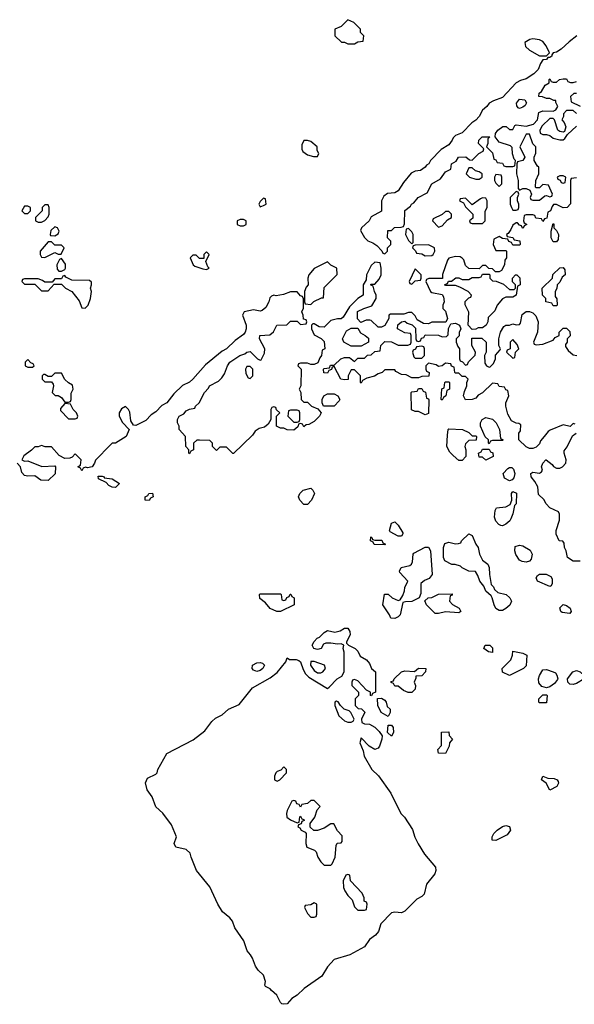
# Model space of a CAD drawing. Header units: inches. Extents: x 2601682 to 2755810, y 449311 to 584050.
# Tile 239 of 256: x 2654981 to 2658276, y 497695 to 503546. Entities that reach past the tile are written whole.
import ezdxf

# ---------------------------------------------------------------- set-up
doc = ezdxf.new("R2010")
doc.units = ezdxf.units.IN
doc.header["$MEASUREMENT"] = 0
doc.layers.add('C6459', color=7, linetype='Continuous')
doc.layers.add('C6550', color=7, linetype='Continuous')

msp = doc.modelspace()

# ---------------------------------------------------------------- linework, layer by layer
at = {"layer": 'C6459', "color": 2, "elevation": 14}
msp.add_lwpolyline([(2657232, 500000), (2657230, 499998), (2657210, 499988.7), (2657186, 499990), (2657182, 500000)], dxfattribs=at)
at = {"layer": 'C6459', "color": 2}
for points, elevation in [([(2657072, 499528), (2657066, 499530), (2657066, 499550), (2657042, 499562), (2656990, 499618), (2656970, 499626), (2656958, 499622), (2656954, 499610), (2656954, 499590), (2656994, 499550), (2656994, 499530), (2656974, 499510), (2656974, 499470), (2656992.7, 499452.7), (2657011.6, 499451.6), (2657031.6, 499431.6), (2657012, 499390), (2657014, 499370), (2657030, 499362), (2657059.6, 499359.6), (2657090, 499342), (2657116.9, 499316.9), (2657134, 499290), (2657132, 499270), (2657118, 499230), (2657110, 499218), (2657090, 499208.7), (2657058, 499230), (2657010, 499278), (2657001, 499250), (2657020.7, 499200.7), (2657027.7, 499170), (2657074, 499090), (2657112.8, 499052.8), (2657186.8, 498950), (2657245.5, 498830), (2657267.1, 498807.1), (2657314.4, 498734.4), (2657328.7, 498688.7), (2657348.8, 498648.8), (2657386.7, 498586.7), (2657450.8, 498510), (2657453.4, 498490), (2657446.8, 498470), (2657398, 498410), (2657384.7, 498350), (2657370, 498335.3), (2657340.5, 498319.5), (2657270, 498249.3), (2657250, 498239.3), (2657210, 498242), (2657190, 498238), (2657126, 498174), (2657112.8, 498127.2), (2657094.4, 498105.6), (2657059.9, 498080.1), (2657030, 498037.2), (2656942, 497990), (2656850, 497962), (2656810, 497918), (2656776.7, 497863.3), (2656671.3, 497790), (2656630, 497748.7), (2656598, 497730), (2656570, 497699), (2656550, 497695.3), (2656538, 497698), (2656530, 497706), (2656508.7, 497750), (2656476.5, 497776.5), (2656470, 497788), (2656442, 497802), (2656438, 497810), (2656442, 497830), (2656430, 497868), (2656398, 497898), (2656381.2, 497921.2), (2656364, 497970), (2656353.2, 497990), (2656332.3, 498012.3), (2656311.9, 498071.9), (2656259.3, 498150), (2656245.2, 498190), (2656229, 498210), (2656185.8, 498245.8), (2656158, 498290), (2656110, 498394), (2656032.3, 498490), (2655999.3, 498570), (2655993.8, 498593.8), (2655970, 498616), (2655908.7, 498630), (2655899, 498650), (2655913.2, 498690), (2655882, 498762), (2655832, 498832), (2655789.6, 498869.6), (2655767.5, 498927.5), (2655738, 498970), (2655729.3, 499010.7), (2655741.2, 499038.8), (2655790, 499062), (2655798, 499070), (2655802, 499090), (2655855.1, 499184.9), (2656012.3, 499267.7), (2656080.2, 499319.8), (2656123.5, 499376.5), (2656145.1, 499394.9), (2656184.5, 499415.5), (2656222, 499450), (2656284.1, 499475.9), (2656365.1, 499574.9), (2656470, 499634.8), (2656510, 499666), (2656561.2, 499730), (2656570, 499754), (2656584.9, 499744.9), (2656623.8, 499743.8), (2656639, 499739), (2656650, 499730.8), (2656665.5, 499685.5), (2656679.6, 499659.6), (2656699, 499639), (2656810, 499572), (2656820.4, 499579.6), (2656868, 499630), (2656895.3, 499644.7), (2656908.7, 499671.3), (2656908.4, 499788.4), (2656902, 499810), (2656906, 499830), (2656890, 499838), (2656870, 499835.3), (2656830, 499842), (2656799.6, 499840.4), (2656785.4, 499834.6), (2656772, 499810), (2656750, 499804), (2656728, 499810), (2656718, 499830), (2656730, 499852), (2656748, 499870), (2656763.1, 499876.9), (2656790, 499904.7), (2656810, 499916), (2656853.6, 499906.4), (2656884.7, 499915.3), (2656910, 499931.3), (2656930, 499931.3), (2656942, 499910), (2656944.7, 499890), (2656922, 499850), (2656922, 499842), (2656934, 499830), (2656974, 499810), (2656990, 499794), (2657004.7, 499764.7), (2657042, 499742), (2657059.8, 499719.8), (2657072, 499690), (2657094, 499670), (2657094, 499550), (2657078, 499542)], 14), ([(2657790, 499786), (2657766, 499790), (2657738, 499810), (2657746, 499830), (2657774, 499830), (2657790, 499814)], 14), ([(2657890, 499649), (2657850, 499668), (2657848, 499690), (2657898, 499742), (2657908.7, 499770), (2657910, 499794), (2657970, 499782), (2657994, 499770), (2657990, 499706), (2657974, 499690)], 14), ([(2656390, 499672.7), (2656370, 499681.2), (2656361.2, 499690), (2656364, 499710), (2656390, 499724), (2656410, 499726.8), (2656422.8, 499722.8), (2656436, 499710), (2656426, 499690), (2656410, 499679.3)], 14), ([(2656730, 499733.3), (2656710, 499732), (2656708.9, 499710), (2656730, 499679.3), (2656750, 499664.6), (2656770, 499664.2), (2656782.7, 499670), (2656797, 499690), (2656792.7, 499710)], 18), ([(2657310, 499548), (2657288.9, 499548.9), (2657260.4, 499560.4), (2657230, 499586), (2657210, 499586), (2657202, 499602), (2657187.3, 499607.3), (2657187.3, 499612.7), (2657202, 499618), (2657206, 499630), (2657250, 499671), (2657270, 499676), (2657327.3, 499672.7), (2657350, 499692), (2657394, 499690), (2657392, 499670), (2657370, 499648), (2657334, 499646), (2657334, 499634), (2657324.7, 499610), (2657332, 499590), (2657331.1, 499568.9)], 14), ([(2658110, 499575.3), (2658084, 499584), (2658065.6, 499605.6), (2658064, 499630), (2658069, 499650), (2658090, 499682), (2658110, 499684.7), (2658151.1, 499671.1), (2658164.7, 499664.7), (2658171.6, 499651.6), (2658178, 499630), (2658175.3, 499624.7), (2658158, 499602), (2658130, 499582)], 14), ([(2658270, 499595.3), (2658250, 499598), (2658238, 499610), (2658235.3, 499630), (2658268, 499670), (2658290, 499678), (2658311.6, 499671.6), (2658334, 499650), (2658334, 499630), (2658290, 499602)], 14), ([(2658070, 499486), (2658066, 499490), (2658066, 499510), (2658090, 499534), (2658110, 499534), (2658114, 499530), (2658110, 499486)], 14), ([(2656863.6, 499496.4), (2656854, 499490), (2656854, 499470), (2656878, 499410), (2656910, 499380.7), (2656930, 499371), (2656950, 499371.3), (2656962, 499378), (2656968.7, 499390), (2656948, 499430), (2656939, 499439), (2656909, 499449), (2656886, 499470), (2656873.6, 499493.6)], 14), ([(2657170, 499406), (2657128.7, 499430), (2657108.7, 499470), (2657107.3, 499512.7), (2657130, 499514), (2657150, 499502), (2657158, 499490), (2657164.7, 499464.7), (2657182, 499450), (2657182, 499430)], 14), ([(2657190, 499288), (2657166, 499310), (2657170, 499354), (2657190, 499354), (2657199.6, 499339.6), (2657202, 499310)], 14), ([(2657510, 499186), (2657468.4, 499188.4), (2657466, 499210), (2657487.3, 499232.7), (2657487.3, 499312.7), (2657530, 499314), (2657532.7, 499292.7), (2657552, 499270), (2657534, 499250), (2657532, 499230)], 14), ([(2656550, 499106), (2656532.7, 499087.3), (2656510, 499078), (2656502, 499070), (2656494, 499050), (2656494, 499030), (2656510, 499022), (2656526, 499030), (2656566, 499070), (2656566, 499090)], 14), ([(2658130, 498968), (2658109, 499009), (2658082, 499030), (2658089.2, 499050.8), (2658119.6, 499039.6), (2658156.9, 499036.9), (2658174, 499030), (2658179.6, 499019.6), (2658182, 499010), (2658171.3, 498990)], 14), ([(2656730, 498906), (2656710, 498906), (2656691.6, 498888.4), (2656658, 498882), (2656650, 498866), (2656642, 498882), (2656627.3, 498887.3), (2656622, 498902), (2656610, 498906), (2656598, 498902), (2656570, 498846), (2656566, 498830), (2656567.7, 498807.7), (2656590, 498792), (2656630, 498774), (2656642, 498778), (2656646, 498810), (2656650, 498814), (2656658, 498798), (2656670, 498794), (2656672, 498788), (2656658, 498782), (2656652.7, 498767.3), (2656638, 498762), (2656634, 498750), (2656644.7, 498744.7), (2656654, 498730), (2656678, 498718), (2656682, 498710), (2656681, 498650), (2656686, 498630), (2656731.6, 498611.6), (2656742, 498602), (2656751.3, 498570), (2656770, 498542), (2656790, 498522), (2656830, 498522), (2656838, 498530), (2656855.3, 498570), (2656860.4, 498639.6), (2656867.3, 498652.7), (2656890, 498654), (2656896.4, 498663.6), (2656896.4, 498696.4), (2656870, 498726), (2656847.3, 498767.3), (2656830, 498768), (2656790, 498742), (2656750, 498728), (2656728.4, 498728.4), (2656707.3, 498747.3), (2656706, 498770), (2656733.6, 498806.4), (2656748.4, 498851.6), (2656766, 498870)], 14), ([(2657810, 498668.7), (2657788.7, 498670), (2657788.7, 498690), (2657798, 498710), (2657818, 498730), (2657850, 498751), (2657870, 498758), (2657890, 498752), (2657896, 498730), (2657876.9, 498703.1)], 14), ([(2656930, 498466), (2656918, 498462), (2656902, 498430), (2656904.7, 498390), (2656912, 498370), (2656930, 498342), (2656956, 498316), (2656970, 498274), (2656990, 498254), (2657030, 498254), (2657042, 498258), (2657046, 498290), (2657042, 498302), (2657028.4, 498308.4), (2657027.3, 498327.3), (2657016.4, 498356.4), (2656946, 498430), (2656942, 498462)], 14), ([(2656730, 498298), (2656710, 498286), (2656678, 498282), (2656674, 498270), (2656690, 498234), (2656710, 498214), (2656730, 498214), (2656742, 498218), (2656746, 498230), (2656746, 498290)], 14)]:
    msp.add_lwpolyline(points, close=True, dxfattribs=dict(at, elevation=elevation))
at = {"layer": 'C6550', "color": 2, "elevation": 14}
for points in [[(2656930, 503546), (2656890, 503506), (2656854, 503490), (2656854, 503450), (2656892.7, 503412.7), (2656911.6, 503411.6), (2656930, 503402), (2656970, 503402), (2656990, 503414), (2657022, 503418), (2657026, 503450), (2657006, 503470), (2657006, 503490), (2656966, 503530)], [(2658030, 503433.2), (2658010.9, 503429.1), (2657982, 503410), (2657986.4, 503386.4), (2658010, 503364.7), (2658070, 503331.3), (2658110, 503332), (2658128, 503350), (2658109.2, 503390), (2658090, 503416), (2658070, 503426)], [(2657950, 503018), (2657942, 503022), (2657934.6, 503034.6), (2657933.2, 503050), (2657950, 503073), (2657982, 503070), (2657991.6, 503051.6), (2657984.7, 503035.3), (2657970, 503026)], [(2658010, 502866), (2657990, 502866), (2657952, 502790), (2657982, 502730), (2657971.1, 502708.9), (2657938, 502702), (2657934, 502690), (2657932, 502630), (2657942, 502590), (2657942, 502542), (2657950, 502534), (2657970, 502542), (2657990, 502542), (2658012.7, 502532.7), (2658022, 502510), (2658014, 502490), (2658018, 502478), (2658030, 502474), (2658070, 502474), (2658100.4, 502499.6), (2658110, 502502), (2658130, 502494), (2658142, 502498), (2658146, 502510), (2658122, 502562), (2658090, 502566), (2658070, 502546), (2658050, 502546), (2658046, 502550), (2658048, 502590), (2658066, 502630), (2658066, 502670), (2658056.4, 502676.4), (2658038, 502710), (2658038, 502730), (2658047.3, 502752.7), (2658048, 502790), (2658029.1, 502809.1)], [(2656690, 502828.7), (2656670, 502828), (2656656.9, 502803.1), (2656656.9, 502776.9), (2656662.8, 502762.8), (2656690, 502742), (2656726, 502734), (2656750, 502734), (2656758, 502750), (2656748, 502768), (2656748, 502790), (2656710, 502822)], [(2657670, 502666), (2657650, 502666), (2657634, 502630), (2657654, 502610), (2657690, 502598), (2657710, 502598), (2657728, 502610), (2657728, 502630), (2657710, 502642), (2657688.4, 502648.4)], [(2657810, 502626), (2657802, 502610), (2657802, 502590), (2657810, 502574), (2657830, 502554), (2657846, 502570), (2657846, 502610), (2657842, 502622)], [(2658210, 502618), (2658190, 502618), (2658174, 502610), (2658178, 502598), (2658192.7, 502592.7), (2658198, 502578), (2658210, 502574), (2658222, 502578), (2658226, 502610)], [(2657930, 502526), (2657894, 502490), (2657894, 502450), (2657902, 502430), (2657910, 502414), (2657930, 502414), (2657942, 502418), (2657946, 502430), (2657946, 502450), (2657938, 502470), (2657938, 502490), (2657946, 502510), (2657942, 502522)], [(2656430, 502486), (2656410, 502466), (2656402, 502450), (2656410, 502434), (2656430, 502442), (2656446, 502450), (2656442, 502482)], [(2657730, 502488), (2657718, 502482), (2657670, 502446), (2657630, 502486), (2657598, 502482), (2657594, 502470), (2657618, 502458), (2657630, 502434), (2657674, 502390), (2657672.7, 502367.3), (2657654, 502350), (2657658, 502338), (2657670, 502334), (2657730, 502334), (2657746, 502350), (2657747.3, 502407.3), (2657758, 502430), (2657758, 502470), (2657750, 502486)], [(2655030, 502438), (2655010, 502438), (2654994, 502410), (2655010, 502394), (2655030, 502394), (2655046, 502410), (2655046, 502430)], [(2655150, 502446), (2655130, 502446), (2655114, 502430), (2655114, 502410), (2655074, 502370), (2655074, 502350), (2655090, 502342), (2655110, 502342), (2655130, 502352), (2655150, 502374), (2655155.3, 502390), (2655155.3, 502430)], [(2657530, 502406), (2657510, 502406), (2657491.6, 502388.4), (2657438, 502362), (2657434, 502350), (2657470, 502314), (2657490, 502322), (2657523.1, 502356.9), (2657546, 502370), (2657546, 502390)], [(2656310, 502358), (2656290, 502358), (2656274, 502350), (2656274, 502330), (2656290, 502322), (2656310, 502322), (2656326, 502330), (2656326, 502350)], [(2655190, 502315.3), (2655166.4, 502293.6), (2655162, 502270), (2655163.6, 502263.6), (2655190, 502262), (2655210, 502274), (2655215.3, 502290), (2655206, 502310)], [(2657290, 502306), (2657278, 502302), (2657274, 502270), (2657290, 502234), (2657310, 502214), (2657318, 502222), (2657318, 502270), (2657310, 502286)], [(2658150, 502226), (2658138, 502250), (2658138, 502290), (2658150, 502334), (2658154, 502330), (2658154, 502310), (2658170, 502294), (2658182, 502270), (2658179.6, 502240.4), (2658170, 502226)], [(2655170, 502226), (2655150, 502226), (2655102, 502170), (2655102, 502150), (2655110, 502134), (2655130, 502132), (2655150, 502142), (2655190, 502162), (2655210, 502152), (2655227.3, 502152.7), (2655246, 502190), (2655230, 502206), (2655190, 502206)], [(2656090, 502166), (2656074, 502150), (2656074, 502126), (2656050, 502126), (2656030, 502146), (2656010, 502146), (2655994, 502130), (2656012, 502090), (2656022, 502082), (2656070, 502064.7), (2656090, 502062), (2656106, 502070), (2656098, 502078), (2656086, 502110), (2656106, 502150)], [(2657410, 502208), (2657330, 502206), (2657318, 502202), (2657314, 502190), (2657332.7, 502172.7), (2657338, 502158), (2657370, 502154), (2657390, 502142), (2657430, 502144.7), (2657438, 502150), (2657448, 502170), (2657446, 502190)], [(2655230, 502126), (2655218, 502122), (2655202, 502090), (2655203.6, 502063.6), (2655212.7, 502052.7), (2655230, 502052), (2655250, 502062), (2655254, 502070), (2655252.9, 502092.9)], [(2656810, 502108), (2656730, 502068), (2656698, 502030), (2656692, 502010), (2656694, 501970), (2656683.6, 501956.4), (2656674, 501930), (2656674, 501870), (2656678, 501858), (2656710, 501854), (2656728.4, 501871.6), (2656774, 501894), (2656786, 501894), (2656790, 501954), (2656867.3, 502032.7), (2656866, 502070), (2656830, 502088)], [(2657330, 502066), (2657294, 501990), (2657298, 501978), (2657310, 501974), (2657330, 501994), (2657362, 501998), (2657366, 502010), (2657366, 502030)], [(2658150, 501846), (2658142, 501862), (2658106, 501870), (2658106, 501890), (2658088, 501910), (2658086, 501950), (2658146, 502010), (2658148.9, 502031.1), (2658190, 502072), (2658210, 502074), (2658219.6, 502059.6), (2658222, 502030), (2658204.7, 502015.3), (2658190, 501986), (2658174, 501970), (2658171.6, 501948.4), (2658162, 501930), (2658162, 501902), (2658172.7, 501887.3), (2658174, 501850), (2658170, 501846)], [(2655250, 502026), (2655238, 502022), (2655230, 502006), (2655190, 502006), (2655174, 501986), (2655130, 501986), (2655116.4, 501996.4), (2655090, 502006), (2655010, 502006), (2654998, 502002), (2654994, 501990), (2655010, 501974), (2655070, 501974), (2655110, 501934), (2655150, 501934), (2655186, 501974), (2655230, 501974), (2655254, 501950), (2655290.7, 501930.7), (2655335.3, 501875.3), (2655350, 501834), (2655370, 501832), (2655388, 501850), (2655402, 501890), (2655408, 501930), (2655402, 501950), (2655408, 501970), (2655407.3, 501987.3), (2655396.4, 501996.4), (2655290, 501999), (2655255.3, 502015.3)], [(2657890, 501942), (2657918, 501942), (2657926, 501950), (2657926, 501970), (2657908.4, 501988.4), (2657908, 502010), (2657926, 502030), (2657934, 502030), (2657951.6, 502011.6), (2657954, 501970), (2657938, 501962), (2657931.3, 501910), (2657910, 501898), (2657870, 501898), (2657850, 501888), (2657818, 501850), (2657803.6, 501816.4), (2657763.6, 501776.4), (2657762, 501750), (2657752, 501730), (2657730, 501715.3), (2657705.4, 501714.6), (2657690, 501708), (2657670, 501706), (2657646, 501730), (2657648.4, 501808.4), (2657628.4, 501851.6), (2657628.4, 501871.6), (2657650, 501894), (2657662, 501898), (2657666, 501910), (2657646, 501930), (2657596.4, 501956.4), (2657570, 501966), (2657510, 501966), (2657507.3, 501972.7), (2657522, 501978), (2657528, 501992), (2657547.3, 501992.7), (2657571.3, 502011.3), (2657590, 502012), (2657610, 502002), (2657650, 502002), (2657670, 502014), (2657710, 502014), (2657722, 502018), (2657730, 502034), (2657770, 502034), (2657774, 502030), (2657774, 502010), (2657790, 501994), (2657811.6, 501991.6), (2657855.3, 501975.3)], [(2656950, 501606), (2656906, 501630), (2656898, 501650), (2656923.1, 501696.9), (2656950, 501714), (2656990, 501714), (2657005.4, 501685.4), (2657034, 501670), (2657052.7, 501652.7), (2657054, 501630), (2657010, 501606)], [(2657910, 501646), (2657894, 501630), (2657894, 501590), (2657878, 501582), (2657874, 501570), (2657910, 501534), (2657922, 501538), (2657926, 501570), (2657946, 501590), (2657936.4, 501616.4)], [(2657370, 501606), (2657338, 501602), (2657332.7, 501587.3), (2657318, 501582), (2657314, 501570), (2657323.6, 501543.6), (2657330, 501534), (2657370, 501534), (2657386, 501550), (2657386, 501590), (2657382, 501602)], [(2655030, 501526), (2655014, 501510), (2655014, 501490), (2655030, 501482), (2655050, 501482), (2655058, 501482), (2655066, 501490), (2655062, 501502), (2655047.3, 501507.3)], [(2656350, 501486), (2656330, 501486), (2656322, 501470), (2656323.6, 501443.6), (2656338, 501418), (2656350, 501414), (2656366, 501430), (2656366, 501470)], [(2655230, 501446), (2655190, 501446), (2655170, 501426), (2655150, 501426), (2655130, 501438), (2655122, 501438), (2655114, 501430), (2655114, 501410), (2655130, 501394), (2655170, 501394), (2655179.6, 501379.6), (2655182, 501370), (2655174, 501330), (2655192.7, 501312.7), (2655210, 501312), (2655230, 501302), (2655250, 501274), (2655270, 501274), (2655282, 501278), (2655286, 501290), (2655287.3, 501327.3), (2655298, 501350), (2655295.3, 501375.3), (2655270, 501388), (2655248.9, 501408.9)], [(2657390, 501198), (2657350, 501218), (2657330, 501218), (2657308, 501228), (2657306, 501330), (2657310, 501334), (2657342, 501338), (2657350, 501354), (2657370, 501354), (2657378, 501338), (2657392.7, 501332.7), (2657398, 501298), (2657410, 501294), (2657412.7, 501287.3), (2657410, 501206)], [(2657490, 501286), (2657486, 501290), (2657488.4, 501351.6), (2657502, 501358), (2657506, 501390), (2657510, 501394), (2657530, 501394), (2657534, 501390), (2657534, 501350), (2657518, 501342), (2657512, 501310), (2657498, 501302)], [(2656850, 501248.7), (2656786, 501250), (2656778, 501270), (2656778, 501290), (2656788.9, 501311.1), (2656810, 501322), (2656850, 501322), (2656871.1, 501311.1), (2656882, 501290), (2656879.6, 501280.4)], [(2655250, 501266), (2655223.6, 501236.4), (2655223.6, 501223.6), (2655270, 501174), (2655310, 501174), (2655322, 501178), (2655326, 501190), (2655318, 501210), (2655298, 501230), (2655282, 501262)], [(2656630, 501226), (2656590, 501226), (2656578, 501222), (2656574, 501190), (2656610, 501154), (2656630, 501154), (2656642, 501158), (2656646, 501170), (2656646, 501210), (2656642, 501222)], [(2657770, 501026), (2657766, 501030), (2657766, 501050), (2657747.3, 501067.3), (2657718, 501130), (2657718, 501150), (2657728, 501170), (2657750, 501182), (2657790, 501171.3), (2657811.1, 501151.1), (2657832, 501110), (2657838, 501058), (2657854, 501050), (2657850, 501046), (2657790, 501046), (2657778, 501042)], [(2657670, 501074), (2657690, 501074), (2657694, 501070), (2657692.7, 501047.3), (2657650, 501046), (2657630, 501026), (2657624.7, 501010), (2657632, 500990), (2657632, 500950), (2657610, 500926), (2657590, 500926), (2657556.4, 500956.4), (2657536.4, 500976.4), (2657518, 501010), (2657522, 501078), (2657526, 501110), (2657530, 501114), (2657611.6, 501111.6), (2657650, 501094)], [(2657750, 500928), (2657730, 500946), (2657710, 500946), (2657706, 500970), (2657722, 500978), (2657730, 500994), (2657770, 500994), (2657778, 500978), (2657792.7, 500972.7), (2657794, 500950)], [(2657890, 500805.2), (2657861.2, 500821.2), (2657853.2, 500850), (2657880.2, 500879.8), (2657890, 500886), (2657904.7, 500884.7), (2657915.3, 500875.3), (2657922.8, 500850), (2657916.3, 500823.7), (2657907.3, 500812.7)], [(2655550, 500766), (2655530, 500768), (2655510, 500778), (2655495.3, 500795.3), (2655450, 500818), (2655446.8, 500833.2), (2655470, 500834), (2655482, 500830), (2655483.6, 500823.6), (2655530, 500818), (2655574, 500790)], [(2656670, 500666), (2656646, 500690), (2656638, 500710), (2656646, 500730), (2656666, 500750), (2656710, 500762), (2656722, 500750), (2656732, 500730), (2656714, 500690), (2656690, 500666)], [(2655750, 500688.7), (2655726, 500690), (2655726, 500710), (2655742, 500718), (2655748.7, 500731.3), (2655770, 500732), (2655774, 500710), (2655758, 500702)], [(2657850, 500538), (2657840.4, 500540.4), (2657827.3, 500547.3), (2657810, 500566), (2657802, 500590), (2657805.2, 500630), (2657814.6, 500645.4), (2657869.4, 500650.6), (2657894.6, 500665.4), (2657904, 500690), (2657902, 500730), (2657910, 500742), (2657932, 500732), (2657930.8, 500670), (2657921, 500659), (2657911, 500609), (2657899.6, 500580.4), (2657892.7, 500567.3), (2657870, 500548)], [(2657230, 500478), (2657182, 500502), (2657178, 500510), (2657190, 500554), (2657210, 500562), (2657230, 500542), (2657256.9, 500496.9), (2657258, 500490), (2657250, 500478)], [(2657150, 500426), (2657087.3, 500427.3), (2657082, 500442), (2657066, 500450), (2657067.3, 500472.7), (2657074, 500470), (2657078, 500458), (2657090, 500454), (2657132.7, 500452.7), (2657138, 500438), (2657154, 500430)], [(2657830, 500035.3), (2657810, 500048), (2657799, 500070), (2657788.7, 500110), (2657782, 500122), (2657749.4, 500149.4), (2657739.3, 500179.3), (2657715.3, 500210), (2657703.1, 500243.1), (2657688, 500268), (2657648.7, 500268.7), (2657610, 500288), (2657599, 500299), (2657568.4, 500308.4), (2657548.9, 500308.9), (2657506, 500330), (2657498, 500350), (2657498, 500410), (2657507.3, 500432.7), (2657530, 500442), (2657570, 500432), (2657587.3, 500432.7), (2657602, 500438), (2657606, 500450), (2657648.4, 500491.6), (2657670, 500482), (2657691.3, 500430), (2657704.7, 500410), (2657712, 500370), (2657730, 500334), (2657762, 500310), (2657771.1, 500291.1), (2657771.3, 500250), (2657782, 500190), (2657795.3, 500175.3), (2657801, 500161), (2657822, 500142), (2657872, 500130), (2657892, 500110), (2657902, 500090), (2657892.7, 500067.3), (2657870, 500048), (2657850, 500035.3)], [(2657990, 500322), (2657966.3, 500326.3), (2657950, 500335.3), (2657929.1, 500369.1), (2657922, 500390), (2657925.2, 500414.8), (2657950, 500422.8), (2657970, 500418.8), (2658014.4, 500394.4), (2658024.7, 500370), (2658019.6, 500340.4), (2658010, 500328)], [(2658130, 500178), (2658058, 500210), (2658049, 500230), (2658056.4, 500243.6), (2658070, 500252), (2658108.4, 500251.6), (2658136.9, 500236.9), (2658143.6, 500223.6), (2658143.6, 500196.4), (2658138, 500182)], [(2656550, 500094), (2656562, 500098), (2656567.3, 500112.7), (2656582, 500118), (2656587.3, 500132.7), (2656592.7, 500132.7), (2656598, 500118), (2656611.6, 500111.6), (2656612, 500070), (2656530, 500028.7), (2656508.9, 500028.9), (2656470, 500048), (2656440.4, 500080.4), (2656407.3, 500107.3), (2656406, 500130), (2656410, 500134), (2656530, 500134), (2656534, 500130), (2656538, 500098)], [(2657590, 500022), (2657510, 500028), (2657470, 500018), (2657450, 500018), (2657398, 500070), (2657388, 500092), (2657408.7, 500111.3), (2657430, 500112), (2657470, 500132), (2657550, 500134), (2657550, 500126), (2657538, 500122), (2657534, 500090), (2657551.6, 500071.6), (2657592, 500050), (2657602, 500030)], [(2658250, 500018), (2658204.1, 500024.1), (2658195.3, 500030), (2658189.3, 500050.7), (2658210, 500072), (2658230, 500064.7), (2658251.3, 500050), (2658258, 500030)]]:
    msp.add_lwpolyline(points, close=True, dxfattribs=at)
for points in [[(2658290.3, 503449.7), (2658244.6, 503415.4), (2658197.3, 503370), (2658170, 503353.2), (2658151, 503349), (2658142, 503338), (2658142, 503330), (2658130, 503322), (2658118, 503322), (2658110, 503309), (2658090, 503308), (2658074.4, 503285.6), (2658060.7, 503250), (2658036.1, 503223.9), (2657990, 503195.1), (2657955.9, 503184.1), (2657931.3, 503170), (2657850, 503084), (2657795.3, 503064.7), (2657770.7, 503049.3), (2657756, 503030), (2657730.7, 503009.3), (2657711, 502970), (2657690, 502948.7), (2657667.1, 502932.9), (2657610, 502874), (2657570, 502858), (2657556, 502844), (2657551, 502830), (2657530, 502802), (2657485.4, 502774.6), (2657422, 502710), (2657411.3, 502690), (2657398, 502682), (2657390.7, 502669.3), (2657362, 502650), (2657330, 502645.2), (2657306.8, 502633.2), (2657261.4, 502578.6), (2657230, 502529.3), (2657210, 502517.2), (2657167.1, 502512.9), (2657143.5, 502496.5), (2657131.1, 502468.9), (2657131, 502409), (2657070, 502375.3), (2657058, 502350), (2657012, 502310), (2657006, 502294), (2657030, 502252), (2657050, 502232), (2657079.8, 502219.8), (2657103.6, 502203.6), (2657132.7, 502172.7), (2657138, 502158), (2657150, 502154), (2657166, 502170), (2657166, 502190), (2657186, 502210), (2657186, 502230), (2657166, 502250), (2657167.3, 502292.7), (2657190, 502294), (2657208.4, 502311.6), (2657247.3, 502312.7), (2657262, 502318), (2657267.3, 502332.7), (2657270, 502412), (2657302, 502438), (2657308.7, 502450), (2657322, 502458), (2657349, 502490), (2657402, 502518), (2657428.7, 502570), (2657480.4, 502599.6), (2657510, 502642), (2657542, 502658), (2657546, 502690), (2657574.6, 502705.4), (2657588.7, 502730), (2657631.1, 502731.1), (2657652.7, 502712.7), (2657670, 502712), (2657708.7, 502751.3), (2657734.6, 502765.4), (2657738, 502778), (2657706, 502810), (2657708, 502830), (2657728, 502850), (2657774, 502850), (2657762, 502838), (2657762, 502810), (2657754, 502790), (2657790, 502754), (2657798, 502718), (2657810, 502714), (2657818, 502698), (2657850, 502694), (2657858, 502678), (2657870, 502674), (2657910, 502674), (2657922, 502678), (2657926, 502710), (2657918, 502718), (2657908.9, 502748.9), (2657907.3, 502787.3), (2657896.4, 502796.4), (2657830, 502818), (2657806, 502850), (2657808, 502870), (2657822, 502890), (2657851.3, 502911.3), (2657872, 502912), (2657890, 502894), (2657910, 502894), (2657922, 502918), (2657930, 502922), (2657990, 502914), (2658034, 502926), (2658058, 502950), (2658064.7, 502995.3), (2658090, 503004.7), (2658150, 503002), (2658166, 503010), (2658178, 503030), (2658166, 503054), (2658166, 503066), (2658154, 503066), (2658130, 503078), (2658110, 503078), (2658087.3, 503087.3), (2658066, 503090), (2658068, 503110), (2658080.4, 503119.6), (2658103.1, 503156.9), (2658126, 503170), (2658126, 503190), (2658130, 503194), (2658138, 503178), (2658150, 503174), (2658170, 503174), (2658188.7, 503191.3), (2658210, 503194), (2658230, 503194), (2658238, 503178), (2658252.7, 503172.7), (2658270, 503172), (2658290, 503178)], [(2658290, 503108), (2658272.7, 503107.3), (2658254, 503090), (2658258, 503058), (2658310, 503032)], [(2658288.4, 502988.4), (2658270, 503006), (2658230, 503006), (2658212.7, 502987.3), (2658212, 502970), (2658202, 502950), (2658215.3, 502935.3), (2658224.7, 502910), (2658218, 502882), (2658210, 502878), (2658190, 502882), (2658178, 502890), (2658158, 502950), (2658150, 502958), (2658130, 502958), (2658084.7, 502915.3), (2658072, 502890), (2658072.7, 502872.7), (2658090, 502864.7), (2658110, 502864.7), (2658130, 502858), (2658150, 502842), (2658190, 502832), (2658210, 502832), (2658220.4, 502839.6), (2658236.4, 502863.6), (2658290, 502914)], [(2658290, 502606), (2658258, 502602), (2658254, 502590), (2658252.7, 502452.7), (2658234, 502430), (2658210, 502428), (2658170, 502448), (2658152.7, 502447.3), (2658143.6, 502436.4), (2658134, 502410), (2658118, 502402), (2658112.7, 502367.3), (2658098, 502362), (2658090, 502346), (2658082, 502362), (2658047.3, 502367.3), (2658042, 502382), (2658030, 502386), (2657990, 502386), (2657978, 502382), (2657974, 502350), (2657978, 502338), (2657994, 502330), (2657978, 502322), (2657972.7, 502307.3), (2657967.3, 502307.3), (2657962, 502322), (2657950, 502326), (2657938, 502338), (2657930, 502338), (2657910, 502326), (2657899.8, 502300.2), (2657883.6, 502276.4), (2657874, 502270), (2657878, 502258), (2657911.6, 502251.6), (2657918, 502238), (2657952.7, 502232.7), (2657954, 502210), (2657950, 502206), (2657910, 502206), (2657902, 502222), (2657887.3, 502227.3), (2657882, 502242), (2657850, 502246), (2657830, 502258), (2657798, 502242), (2657794, 502210), (2657810, 502174), (2657870, 502174), (2657874, 502170), (2657874, 502130), (2657863.6, 502116.4), (2657862, 502090), (2657843.6, 502056.4), (2657830, 502048), (2657808, 502048), (2657790, 502066), (2657767.3, 502067.3), (2657750, 502086), (2657730, 502086), (2657710, 502066), (2657648.4, 502068.4), (2657630, 502086), (2657619, 502119), (2657609.1, 502129.1), (2657597.2, 502137.2), (2657570, 502139), (2657531.1, 502128.9), (2657522.8, 502117.2), (2657492.7, 502032.7), (2657492.7, 502007.3), (2657412.7, 502007.3), (2657398, 502002), (2657394, 501990), (2657422, 501930), (2657430, 501924.7), (2657490, 501914), (2657499.6, 501899.6), (2657502, 501870), (2657494, 501850), (2657494, 501830), (2657510, 501814), (2657522, 501770), (2657512, 501748), (2657430, 501748), (2657410, 501738), (2657380.4, 501740.4), (2657342, 501762), (2657330, 501786), (2657310, 501806), (2657290, 501806), (2657263.6, 501796.4), (2657183.6, 501796.4), (2657174, 501790), (2657174, 501770), (2657151.3, 501728.7), (2657130, 501718), (2657110, 501718), (2657070, 501758), (2657060.4, 501760.4), (2657039.6, 501760.4), (2657007.3, 501747.3), (2656988.4, 501768.4), (2656988.7, 501811.3), (2657026, 501830), (2657074, 501846), (2657098, 501890), (2657098, 501910), (2657088, 501930), (2657082, 501962), (2657066, 501970), (2657070, 501974), (2657090, 501974), (2657116.4, 502003.6), (2657128, 502030), (2657128, 502070), (2657122, 502102), (2657090, 502106), (2657070, 502086), (2657042, 502030), (2657039.6, 502000.4), (2657022, 501970), (2657022, 501910), (2656990, 501888.7), (2656939.6, 501840.4), (2656902, 501778), (2656890, 501768.7), (2656870, 501768.7), (2656830, 501758), (2656790, 501718), (2656760.4, 501720.4), (2656730, 501738), (2656722, 501738), (2656714, 501730), (2656714, 501710), (2656730, 501674), (2656771.6, 501651.6), (2656790, 501634), (2656794, 501590), (2656778, 501582), (2656774, 501550), (2656763.6, 501536.4), (2656752.7, 501507.3), (2656730, 501498), (2656710, 501498), (2656690, 501506), (2656650, 501506), (2656638, 501502), (2656634, 501490), (2656654, 501470), (2656652, 501370), (2656642, 501350), (2656652, 501330), (2656654, 501290), (2656670, 501274), (2656690, 501274), (2656714, 501250), (2656752.7, 501232.7), (2656772, 501210), (2656762, 501190), (2656730, 501158), (2656699.6, 501140.4), (2656682, 501138), (2656670, 501126), (2656662, 501142), (2656650, 501146), (2656638, 501142), (2656632.7, 501127.3), (2656610, 501106), (2656570, 501108), (2656550, 501118), (2656530, 501118), (2656506, 501130), (2656506, 501190), (2656526, 501210), (2656507.3, 501227.3), (2656502, 501242), (2656490, 501246), (2656478, 501242), (2656474, 501230), (2656474, 501170), (2656458, 501142), (2656436, 501124), (2656403.6, 501116.4), (2656379.6, 501100.4), (2656363.6, 501076.4), (2656251.6, 500968.4), (2656248, 500968), (2656210, 501006), (2656170, 501006), (2656150, 500986), (2656126, 501010), (2656126, 501030), (2656110, 501046), (2656050, 501048), (2656032.7, 501047.3), (2656014, 501030), (2656014, 500990), (2655998, 500982), (2655990, 500966), (2655986, 500970), (2655986, 500990), (2655968, 501010), (2655966, 501070), (2655928, 501110), (2655928, 501130), (2655918, 501150), (2655918, 501170), (2655928, 501190), (2655955.3, 501204.7), (2655970, 501222), (2655990, 501232), (2656022, 501238), (2656026, 501250), (2656048, 501270), (2656078, 501330), (2656103.2, 501356.8), (2656109.3, 501370), (2656161.2, 501398.8), (2656182, 501418), (2656198, 501442), (2656215.3, 501490), (2656230, 501511.3), (2656288, 501550), (2656319.3, 501560.7), (2656330, 501571.3), (2656350, 501574), (2656394, 501530), (2656410, 501522), (2656415.3, 501524.7), (2656436.4, 501563.6), (2656438, 501590), (2656406, 501650), (2656408, 501670), (2656467.3, 501672.7), (2656488.4, 501691.6), (2656509.1, 501730.9), (2656567.3, 501732.7), (2656590, 501754), (2656630, 501754), (2656650, 501734), (2656682, 501738), (2656686, 501750), (2656682, 501762), (2656667.3, 501767.3), (2656666, 501790), (2656658, 501810), (2656667.3, 501832.7), (2656667.3, 501887.3), (2656662, 501902), (2656650, 501906), (2656628.7, 501928.7), (2656590, 501929.2), (2656547.9, 501912.1), (2656505.6, 501905.6), (2656491.1, 501908.9), (2656476.9, 501903.1), (2656466.8, 501893.2), (2656461, 501870), (2656443.5, 501836.5), (2656422, 501818), (2656410, 501814), (2656370, 501822), (2656314, 501810), (2656304.7, 501790), (2656326, 501730), (2656326, 501710), (2656321, 501690), (2656310, 501675.3), (2656260.9, 501639.1), (2656210.5, 501589.5), (2656184, 501576), (2656084.5, 501495.5), (2656010, 501409.4), (2655990, 501392.7), (2655947.3, 501372.7), (2655897.3, 501322.7), (2655856, 501270), (2655826.2, 501253.8), (2655790, 501216), (2655762.4, 501197.6), (2655730, 501164.5), (2655670, 501134), (2655656.4, 501136.4), (2655642, 501162), (2655634.6, 501214.6), (2655628, 501230), (2655610, 501248), (2655585.4, 501234.6), (2655572, 501210), (2655572, 501190), (2655591.6, 501151.6), (2655631.6, 501111.6), (2655612.7, 501070), (2655550, 501029), (2655531.3, 501028.7), (2655519.6, 501020.4), (2655430.7, 500929.3), (2655424.7, 500910), (2655410.7, 500889.3), (2655383.1, 500883.1), (2655372.7, 500887.3), (2655358, 500882), (2655350, 500866), (2655342, 500882), (2655326, 500890), (2655342, 500898), (2655346, 500930), (2655310, 500966), (2655292.7, 500947.3), (2655279.6, 500940.4), (2655250, 500938), (2655216.4, 500956.4), (2655170, 501008), (2655131.6, 501008.4), (2655110, 501015.3), (2655090, 501008), (2655070, 501008), (2655051.1, 500988.9), (2655004.7, 500955.3), (2654994, 500930), (2655010, 500922), (2655030, 500924.7), (2655111.6, 500891.6), (2655190, 500894), (2655194, 500890), (2655192.7, 500847.3), (2655150, 500808), (2655106, 500810), (2655070, 500835.3), (2655030, 500834), (2655010, 500838), (2654994.6, 500854.6), (2654986, 500890), (2654966, 500910)], [(2658282, 501142), (2658270, 501146), (2658252, 501128), (2658210, 501139), (2658132.4, 501107.6), (2658120.4, 501099.6), (2658096, 501070), (2658076, 501044), (2658070, 501026), (2658050, 501006), (2658030, 500998), (2658010, 500998), (2657990, 501008), (2657946, 501050), (2657946, 501090), (2657956.4, 501103.6), (2657958, 501138), (2657947.3, 501147.3), (2657930, 501148), (2657903.1, 501163.1), (2657881.2, 501201.2), (2657868.9, 501248.9), (2657868.7, 501270), (2657888, 501310), (2657882, 501342), (2657870, 501346), (2657862, 501362), (2657830, 501366), (2657822, 501382), (2657790, 501386), (2657731.1, 501328.9), (2657705.4, 501314.6), (2657690, 501298), (2657670, 501288.7), (2657630, 501288), (2657618, 501310), (2657623.1, 501336.9), (2657638, 501370), (2657638, 501390), (2657646, 501410), (2657630, 501426), (2657610, 501426), (2657590, 501446), (2657570, 501446), (2657566, 501450), (2657562, 501482), (2657547.3, 501487.3), (2657542, 501502), (2657510, 501506), (2657491.6, 501488.4), (2657470, 501486), (2657454.6, 501494.6), (2657410, 501506), (2657394, 501490), (2657394, 501470), (2657398, 501458), (2657414, 501450), (2657412.7, 501427.3), (2657370, 501426), (2657350, 501418), (2657310, 501418), (2657276.4, 501436.4), (2657250, 501438), (2657216.4, 501456.4), (2657210, 501466), (2657150, 501466), (2657134, 501450), (2657110, 501442), (2657088.4, 501428.4), (2657043.6, 501416.4), (2657018, 501402), (2657010, 501386), (2657006, 501390), (2657006, 501430), (2656970, 501466), (2656950, 501466), (2656932, 501430), (2656931.6, 501408.4), (2656910, 501406), (2656888, 501410), (2656850, 501486), (2656838, 501482), (2656832.7, 501467.3), (2656818, 501462), (2656810, 501446), (2656787.3, 501447.3), (2656786, 501470), (2656790, 501474), (2656822, 501478), (2656827.3, 501492.7), (2656850, 501494), (2656889, 501531), (2656910, 501538), (2656939.6, 501539.6), (2656970, 501514), (2656990, 501534), (2657030, 501534), (2657047.3, 501552.7), (2657070, 501554), (2657090, 501574), (2657122, 501578), (2657126, 501610), (2657150, 501634), (2657190, 501632), (2657230, 501612), (2657287.3, 501612.7), (2657302, 501618), (2657306, 501630), (2657306, 501670), (2657302, 501682), (2657270, 501686), (2657226, 501710), (2657227.3, 501732.7), (2657248.4, 501751.6), (2657270, 501754), (2657283.6, 501743.6), (2657312.7, 501732.7), (2657332.7, 501712.7), (2657334, 501650), (2657338, 501638), (2657350, 501634), (2657362, 501638), (2657367.3, 501652.7), (2657382, 501658), (2657390, 501674), (2657470, 501672), (2657490, 501662), (2657516.4, 501663.6), (2657527.3, 501672.7), (2657528.7, 501711.3), (2657542, 501738), (2657570, 501742), (2657594, 501730), (2657602, 501710), (2657592.7, 501687.3), (2657591.6, 501668.4), (2657574, 501650), (2657574, 501630), (2657583.6, 501603.6), (2657594, 501590), (2657594, 501530), (2657598, 501518), (2657612.7, 501512.7), (2657630, 501494), (2657642, 501498), (2657647.3, 501512.7), (2657687.3, 501552.7), (2657688, 501570), (2657668, 501610), (2657667.3, 501652.7), (2657727.3, 501652.7), (2657752, 501630), (2657752, 501570), (2657742, 501550), (2657745.4, 501505.4), (2657754, 501490), (2657770, 501482), (2657776.4, 501483.6), (2657796.4, 501503.6), (2657808, 501530), (2657808.4, 501551.6), (2657836.4, 501583.6), (2657838, 501590), (2657828, 501610), (2657828, 501650), (2657838, 501690), (2657856.4, 501723.6), (2657868.9, 501731.1), (2657890, 501731.3), (2657910, 501738), (2657930, 501732), (2657950, 501734), (2657956.4, 501743.6), (2657966, 501794), (2657990, 501811.3), (2658010, 501811.3), (2658030, 501804.7), (2658047.1, 501787.1), (2658061, 501750), (2658058, 501690), (2658034, 501630), (2658038, 501618), (2658050, 501614), (2658090, 501618), (2658150, 501642), (2658163.1, 501656.9), (2658186, 501670), (2658186, 501690), (2658210, 501714), (2658230, 501714), (2658250, 501694), (2658251.6, 501668.4), (2658234, 501650), (2658234, 501630), (2658223.6, 501616.4), (2658223.6, 501603.6), (2658239.6, 501579.6), (2658270, 501554), (2658291.3, 501550)], [(2658310, 500328), (2658270, 500328.7), (2658235.3, 500350), (2658228, 500390), (2658218, 500410), (2658216.4, 500436.4), (2658207.3, 500447.3), (2658186, 500450), (2658168.7, 500488.7), (2658168.9, 500511.1), (2658187.3, 500572.7), (2658187.3, 500607.3), (2658182, 500622), (2658130, 500646), (2658109.1, 500669.1), (2658094.6, 500694.6), (2658064, 500724), (2658059, 500770), (2658042, 500802), (2658019, 500830), (2658018, 500850), (2658030, 500858), (2658070, 500852), (2658080.4, 500859.6), (2658088, 500870), (2658082, 500890), (2658088.9, 500911.1), (2658106, 500930), (2658108.9, 500931.1), (2658143.6, 500903.6), (2658151.6, 500891.6), (2658170, 500882), (2658190, 500882), (2658206, 500890), (2658226, 500910), (2658228, 500930), (2658215.3, 500970), (2658216.4, 500983.6), (2658232.9, 501007.1), (2658266, 501074), (2658288, 501090)], [(2657182, 500000), (2657178, 500010), (2657139, 500070), (2657148, 500132), (2657170, 500132), (2657194, 500110), (2657230, 500094), (2657242, 500098), (2657256.4, 500123.6), (2657267.3, 500152.7), (2657268.4, 500171.6), (2657286, 500210), (2657240.4, 500260.4), (2657238, 500270), (2657248, 500290), (2657298, 500302), (2657308, 500310), (2657315.3, 500324.7), (2657318, 500370), (2657323.1, 500376.9), (2657390, 500412), (2657410, 500412), (2657422, 500390), (2657431, 500250), (2657413.7, 500226.3), (2657386.8, 500213.2), (2657364.7, 500195.3), (2657363.6, 500136.4), (2657354, 500110), (2657310, 500088), (2657272.7, 500087.3), (2657258, 500082), (2657242, 500010), (2657232, 500000)]]:
    msp.add_lwpolyline(points, dxfattribs=at)

doc.saveas('drawing.dxf')
